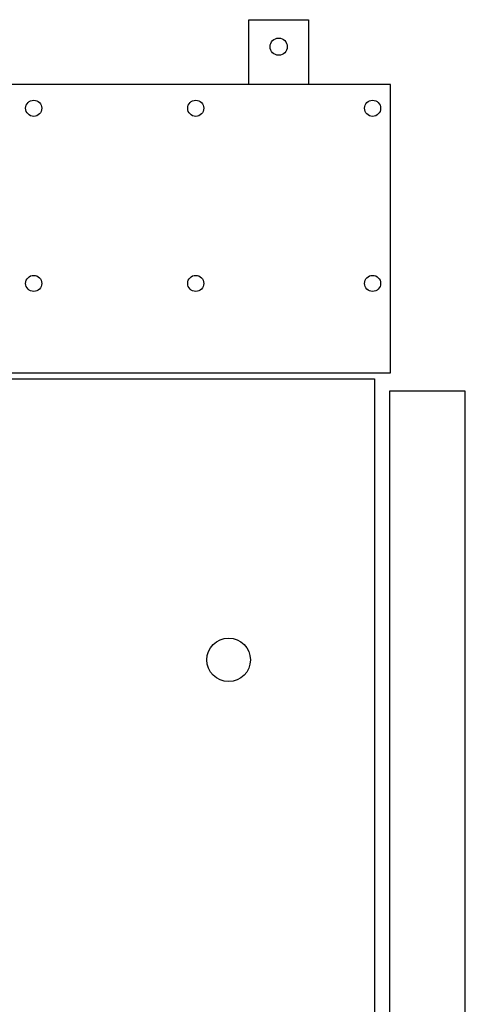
# Model space of a CAD drawing. Extents: x 12116 to 15832, y -17115 to -14055.
# Tile 5 of 7: x 12595 to 12894, y -14715 to -14055. Entities that reach past the tile are written whole.
import ezdxf

# ---------------------------------------------------------------- set-up
doc = ezdxf.new("R2010")
doc.units = 0
doc.layers.add('ESTRUTURA DISJUNTOR', color=1, linetype='Continuous')

msp = doc.modelspace()

# ---------------------------------------------------------------- linework, layer by layer
at = {"color": 1}
for points in [[(12788.93, -14098.76), (12749.01, -14098.76), (12749.01, -14055.44), (12788.93, -14055.44)], [(12243.7, -14291.94), (12843.95, -14291.94), (12843.95, -14098.76), (12243.7, -14098.76)], [(12258.8, -14296.01), (12833.18, -14296.01), (12833.18, -14747.09), (12258.8, -14747.09)]]:
    msp.add_lwpolyline(points, close=True, dxfattribs=at)
for centre, radius in [((12768.97, -14073.55), 5.76), ((12604.76, -14114.78), 5.4), ((12713.36, -14114.78), 5.4), ((12831.9, -14114.78), 5.4), ((12604.76, -14232.1), 5.4), ((12713.36, -14232.1), 5.4), ((12831.9, -14232.1), 5.4), ((12735.41, -14484.28), 14.59)]:
    msp.add_circle(centre, radius, dxfattribs=at)
at = {"layer": 'ESTRUTURA DISJUNTOR'}
msp.add_lwpolyline([(12894.05, -14304.18), (12843.13, -14304.18), (12843.13, -15366.02), (12894.05, -15366.02)], close=True, dxfattribs=at)

doc.saveas('drawing.dxf')
